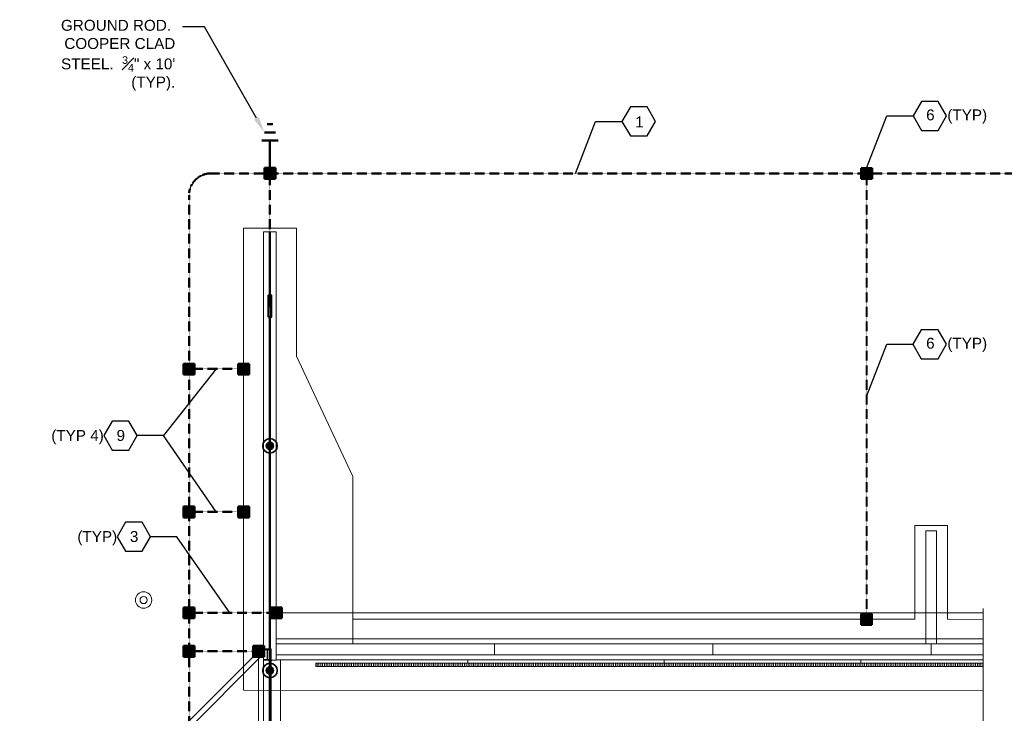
# Model space of a CAD drawing. Header units: inches. Extents: x 0 to 21849, y 0 to 20143.
# Tile 3 of 25: x 2377 to 3459, y 2055 to 2818. Entities that reach past the tile are written whole.
import ezdxf
from ezdxf import colors
from ezdxf.entities.mleader import LeaderData, LeaderLine
from ezdxf.math import Vec2, Vec3

# ---------------------------------------------------------------- set-up
doc = ezdxf.new("R2010")
doc.units = ezdxf.units.IN
doc.header["$MEASUREMENT"] = 0
doc.linetypes.add('DASHED2', pattern=[0.375, 0.25, -0.125])
for name, color, linetype, lineweight in [('E-AIR-TERM', 3, 'Continuous', 35), ('E-ANNO-TEXT', 7, 'Continuous', 25), ('E-GES-COND', 92, 'DASHED2', 50), ('E-LPS-COND', 92, 'DASHED2', 50), ('E-LPS-ISO', 7, 'DASHED2', 40), ('E-STD-TEXT', 7, 'Continuous', 25), ('S-101 Foundation Plan [E-101 Reference]$0$E-REFERENCE', 253, 'Continuous', 9)]:
    doc.layers.add(name, color=color, linetype=linetype, lineweight=lineweight)
doc.styles.get("Standard").update_dxf_attribs({"font": 'arial.ttf'})
doc.dimstyles.new('Annotative', dxfattribs={"dimscale": 0, "dimtxt": 0.18, "dimasz": 0.18, "dimexe": 0.18, "dimexo": 0.0625, "dimgap": 0.09, "dimtad": 0, "dimtih": 1, "dimtoh": 1, "dimdec": 4, "dimzin": 0, "dimdsep": 46, "dimtxsty": 'Standard', "dimcen": 0.09, "dimadec": 0, "dimazin": 0, "dimtfac": 1, "dimtdec": 4, "dimtofl": 0, "dimtmove": 0, "dimatfit": 3, "dimfxl": 1, "dimtolj": 1, "dimtzin": 0, "dimarcsym": 0})

# ---------------------------------------------------------------- blocks, each defined once
blk = doc.blocks.new('S-101 Foundation Plan [E-101 Reference]')
at = {"layer": 'S-101 Foundation Plan [E-101 Reference]$0$E-REFERENCE', "color": 9}
for p, q in [((-431.6, 658.1), (-431.6, 1166.1)), ((-431.6, 1166.1), (-373.6, 1166.1)), ((-409.6, 703.6), (-409.6, 1162.1)), ((-409.6, 1162.1), (-395.6, 1162.1)), ((-395.6, 691.2), (-395.6, 1162.1)), ((-373.6, 1025.1), (-373.6, 1166.1)), ((-311.6, 893.1), (-373.6, 1025.1)), ((-311.6, 736.1), (-311.6, 893.1)), ((306.4, 736), (306.4, 839.3)), ((306.4, 839.3), (342.4, 839.3)), ((342.4, 736), (342.4, 839.3)), ((318.4, 709.1), (318.4, 833.3)), ((318.4, 833.3), (330.4, 833.3)), ((330.4, 709.1), (330.4, 833.3)), ((381.5, 747.9), (381.5, 633.3)), ((298.9, 743), (-395.6, 743.1)), ((298.9, 743), (381.5, 743)), ((-311.6, 736.1), (-311.6, 709.1)), ((306.4, 736), (-311.6, 736.1)), ((381.5, 735.9), (342.4, 736)), ((-395.6, 714.6), (318.4, 714.5)), ((381.5, 709.1), (-395.6, 709.1)), ((-155.6, 697.1), (-155.6, 709.1)), ((84.4, 697.1), (84.4, 709.1)), ((318.4, 714.5), (330.4, 714.5)), ((324.4, 697.1), (324.4, 709.1)), ((330.4, 714.5), (381.5, 714.4)), ((-412.3, 703.6), (-523, 593)), ((-518.7, 588.7), (-408.1, 699.4)), ((-415.1, 703.6), (-415.1, 390.6)), ((-401.1, 703.6), (-415.1, 703.6)), ((-408.1, 699.4), (-412.3, 703.6)), ((-409.6, 703.6), (-409.6, 390.6)), ((-401.1, 703.6), (-401.1, 390.6)), ((-395.6, 697.1), (381.5, 697.1)), ((-409.6, 691.2), (-395.6, 691.2)), ((381.5, 691.4), (-395.6, 691.6)), ((-391.1, 691.6), (-391.1, 402.6)), ((-352.1, 687.6), (-352.1, 684.1)), ((381.5, 687.6), (-352.1, 687.6)), ((381.5, 684.1), (-352.1, 684.1)), ((-185.1, 691.6), (-185.1, 687.6)), ((30.9, 691.6), (30.9, 687.6)), ((246.9, 691.6), (246.9, 687.6)), ((-431.6, 658.1), (381.5, 657.9)), ((381.5, 633.3), (381.5, 612.8))]:
    blk.add_line(p, q, dxfattribs=at)
at = {"layer": 'S-101 Foundation Plan [E-101 Reference]$0$E-REFERENCE', "color": 9, "extrusion": (0, 0, -1)}
for p, q in [((-409.3, 702.6), (-409.3, 703.1)), ((-409.3, 703.1), (-401.3, 703.1)), ((-405.8, 702.6), (-409.3, 702.6)), ((-405.8, 702.6), (-405.8, 702.6)), ((-405.5, 692), (-405.5, 702.3)), ((-405.5, 702.3), (-405.5, 702.3)), ((-405.2, 702.3), (-405.2, 702.3)), ((-405.2, 702.3), (-405.2, 692)), ((-401.3, 702.6), (-404.9, 702.6)), ((-404.9, 702.6), (-404.9, 702.6)), ((-401.3, 703.1), (-401.3, 702.6)), ((-409.3, 691.2), (-409.3, 691.7)), ((-409.3, 691.7), (-405.8, 691.7)), ((-401.3, 691.2), (-409.3, 691.2)), ((-405.8, 691.7), (-405.8, 691.7)), ((-405.5, 692), (-405.5, 692)), ((-405.2, 692), (-405.2, 692)), ((-404.9, 691.7), (-404.9, 691.7)), ((-404.9, 691.7), (-401.3, 691.7)), ((-401.3, 691.7), (-401.3, 691.2))]:
    blk.add_line(p, q, dxfattribs=at)
at = {"layer": 'S-101 Foundation Plan [E-101 Reference]$0$E-REFERENCE', "color": 9, "linetype": 'Continuous'}
for p, q in [((-350.8, 684.1), (-350.8, 687.6)), ((-348.8, 684.1), (-348.8, 687.6)), ((-346.8, 684.1), (-346.8, 687.6)), ((-344.8, 684.1), (-344.8, 687.6)), ((-342.8, 684.1), (-342.8, 687.6)), ((-340.8, 684.1), (-340.8, 687.6)), ((-338.8, 684.1), (-338.8, 687.6)), ((-336.8, 684.1), (-336.8, 687.6)), ((-334.8, 684.1), (-334.8, 687.6)), ((-332.8, 684.1), (-332.8, 687.6)), ((-330.8, 684.1), (-330.8, 687.6)), ((-328.8, 684.1), (-328.8, 687.6)), ((-326.8, 684.1), (-326.8, 687.6)), ((-324.8, 684.1), (-324.8, 687.6)), ((-322.8, 684.1), (-322.8, 687.6)), ((-320.8, 684.1), (-320.8, 687.6)), ((-318.8, 684.1), (-318.8, 687.6)), ((-316.8, 684.1), (-316.8, 687.6)), ((-314.8, 684.1), (-314.8, 687.6)), ((-312.8, 684.1), (-312.8, 687.6)), ((-310.8, 684.1), (-310.8, 687.6)), ((-308.8, 684.1), (-308.8, 687.6)), ((-306.8, 684.1), (-306.8, 687.6)), ((-304.8, 684.1), (-304.8, 687.6)), ((-302.8, 684.1), (-302.8, 687.6)), ((-300.8, 684.1), (-300.8, 687.6)), ((-298.8, 684.1), (-298.8, 687.6)), ((-296.8, 684.1), (-296.8, 687.6)), ((-294.8, 684.1), (-294.8, 687.6)), ((-292.8, 684.1), (-292.8, 687.6)), ((-290.8, 684.1), (-290.8, 687.6)), ((-288.8, 684.1), (-288.8, 687.6)), ((-286.8, 684.1), (-286.8, 687.6)), ((-284.8, 684.1), (-284.8, 687.6)), ((-282.8, 684.1), (-282.8, 687.6)), ((-280.8, 684.1), (-280.8, 687.6)), ((-278.8, 684.1), (-278.8, 687.6)), ((-276.8, 684.1), (-276.8, 687.6)), ((-274.8, 684.1), (-274.8, 687.6)), ((-272.8, 684.1), (-272.8, 687.6)), ((-270.8, 684.1), (-270.8, 687.6)), ((-268.8, 684.1), (-268.8, 687.6)), ((-266.8, 684.1), (-266.8, 687.6)), ((-264.8, 684.1), (-264.8, 687.6)), ((-262.8, 684.1), (-262.8, 687.6)), ((-260.8, 684.1), (-260.8, 687.6)), ((-258.8, 684.1), (-258.8, 687.6)), ((-256.8, 684.1), (-256.8, 687.6)), ((-254.8, 684.1), (-254.8, 687.6)), ((-252.8, 684.1), (-252.8, 687.6)), ((-250.8, 684.1), (-250.8, 687.6)), ((-248.8, 684.1), (-248.8, 687.6)), ((-246.8, 684.1), (-246.8, 687.6)), ((-244.8, 684.1), (-244.8, 687.6)), ((-242.8, 684.1), (-242.8, 687.6)), ((-240.8, 684.1), (-240.8, 687.6)), ((-238.8, 684.1), (-238.8, 687.6)), ((-236.8, 684.1), (-236.8, 687.6)), ((-234.8, 684.1), (-234.8, 687.6)), ((-232.8, 684.1), (-232.8, 687.6)), ((-230.8, 684.1), (-230.8, 687.6)), ((-228.8, 684.1), (-228.8, 687.6)), ((-226.8, 684.1), (-226.8, 687.6)), ((-224.8, 684.1), (-224.8, 687.6)), ((-222.8, 684.1), (-222.8, 687.6)), ((-220.8, 684.1), (-220.8, 687.6)), ((-218.8, 684.1), (-218.8, 687.6)), ((-216.8, 684.1), (-216.8, 687.6)), ((-214.8, 684.1), (-214.8, 687.6)), ((-212.8, 684.1), (-212.8, 687.6)), ((-210.8, 684.1), (-210.8, 687.6)), ((-208.8, 684.1), (-208.8, 687.6)), ((-206.8, 684.1), (-206.8, 687.6)), ((-204.8, 684.1), (-204.8, 687.6)), ((-202.8, 684.1), (-202.8, 687.6)), ((-200.8, 684.1), (-200.8, 687.6)), ((-198.8, 684.1), (-198.8, 687.6)), ((-196.8, 684.1), (-196.8, 687.6)), ((-194.8, 684.1), (-194.8, 687.6)), ((-192.8, 684.1), (-192.8, 687.6)), ((-190.8, 684.1), (-190.8, 687.6)), ((-188.8, 684.1), (-188.8, 687.6)), ((-186.8, 684.1), (-186.8, 687.6)), ((-184.8, 684.1), (-184.8, 687.6)), ((-182.8, 684.1), (-182.8, 687.6)), ((-180.8, 684.1), (-180.8, 687.6)), ((-178.8, 684.1), (-178.8, 687.6)), ((-176.8, 684.1), (-176.8, 687.6)), ((-174.8, 684.1), (-174.8, 687.6)), ((-172.8, 684.1), (-172.8, 687.6)), ((-170.8, 684.1), (-170.8, 687.6)), ((-168.8, 684.1), (-168.8, 687.6)), ((-166.8, 684.1), (-166.8, 687.6)), ((-164.8, 684.1), (-164.8, 687.6)), ((-162.8, 684.1), (-162.8, 687.6)), ((-160.8, 684.1), (-160.8, 687.6)), ((-158.8, 684.1), (-158.8, 687.6)), ((-156.8, 684.1), (-156.8, 687.6)), ((-154.8, 684.1), (-154.8, 687.6)), ((-152.8, 684.1), (-152.8, 687.6)), ((-150.8, 684.1), (-150.8, 687.6)), ((-148.8, 684.1), (-148.8, 687.6)), ((-146.8, 684.1), (-146.8, 687.6)), ((-144.8, 684.1), (-144.8, 687.6)), ((-142.8, 684.1), (-142.8, 687.6)), ((-140.8, 684.1), (-140.8, 687.6)), ((-138.8, 684.1), (-138.8, 687.6)), ((-136.8, 684.1), (-136.8, 687.6)), ((-134.8, 684.1), (-134.8, 687.6)), ((-132.8, 684.1), (-132.8, 687.6)), ((-130.8, 684.1), (-130.8, 687.6)), ((-128.8, 684.1), (-128.8, 687.6)), ((-126.8, 684.1), (-126.8, 687.6)), ((-124.8, 684.1), (-124.8, 687.6)), ((-122.8, 684.1), (-122.8, 687.6)), ((-120.8, 684.1), (-120.8, 687.6)), ((-118.8, 684.1), (-118.8, 687.6)), ((-116.8, 684.1), (-116.8, 687.6)), ((-114.8, 684.1), (-114.8, 687.6)), ((-112.8, 684.1), (-112.8, 687.6)), ((-110.8, 684.1), (-110.8, 687.6)), ((-108.8, 684.1), (-108.8, 687.6)), ((-106.8, 684.1), (-106.8, 687.6)), ((-104.8, 684.1), (-104.8, 687.6)), ((-102.8, 684.1), (-102.8, 687.6)), ((-100.8, 684.1), (-100.8, 687.6)), ((-98.8, 684.1), (-98.8, 687.6)), ((-96.8, 684.1), (-96.8, 687.6)), ((-94.8, 684.1), (-94.8, 687.6)), ((-92.8, 684.1), (-92.8, 687.6)), ((-90.8, 684.1), (-90.8, 687.6)), ((-88.8, 684.1), (-88.8, 687.6)), ((-86.8, 684.1), (-86.8, 687.6)), ((-84.8, 684.1), (-84.8, 687.6)), ((-82.8, 684.1), (-82.8, 687.6)), ((-80.8, 684.1), (-80.8, 687.6)), ((-78.8, 684.1), (-78.8, 687.6)), ((-76.8, 684.1), (-76.8, 687.6)), ((-74.8, 684.1), (-74.8, 687.6)), ((-72.8, 684.1), (-72.8, 687.6)), ((-70.8, 684.1), (-70.8, 687.6)), ((-68.8, 684.1), (-68.8, 687.6)), ((-66.8, 684.1), (-66.8, 687.6)), ((-64.8, 684.1), (-64.8, 687.6)), ((-62.8, 684.1), (-62.8, 687.6)), ((-60.8, 684.1), (-60.8, 687.6)), ((-58.8, 684.1), (-58.8, 687.6)), ((-56.8, 684.1), (-56.8, 687.6)), ((-54.8, 684.1), (-54.8, 687.6)), ((-52.8, 684.1), (-52.8, 687.6)), ((-50.8, 684.1), (-50.8, 687.6)), ((-48.8, 684.1), (-48.8, 687.6)), ((-46.8, 684.1), (-46.8, 687.6)), ((-44.8, 684.1), (-44.8, 687.6)), ((-42.8, 684.1), (-42.8, 687.6)), ((-40.8, 684.1), (-40.8, 687.6)), ((-38.8, 684.1), (-38.8, 687.6)), ((-36.8, 684.1), (-36.8, 687.6)), ((-34.8, 684.1), (-34.8, 687.6)), ((-32.8, 684.1), (-32.8, 687.6)), ((-30.8, 684.1), (-30.8, 687.6)), ((-28.8, 684.1), (-28.8, 687.6)), ((-26.8, 684.1), (-26.8, 687.6)), ((-24.8, 684.1), (-24.8, 687.6)), ((-22.8, 684.1), (-22.8, 687.6)), ((-20.8, 684.1), (-20.8, 687.6)), ((-18.8, 684.1), (-18.8, 687.6)), ((-16.8, 684.1), (-16.8, 687.6)), ((-14.8, 684.1), (-14.8, 687.6)), ((-12.8, 684.1), (-12.8, 687.6)), ((-10.8, 684.1), (-10.8, 687.6)), ((-8.8, 684.1), (-8.8, 687.6)), ((-6.8, 684.1), (-6.8, 687.6)), ((-4.8, 684.1), (-4.8, 687.6)), ((-2.8, 684.1), (-2.8, 687.6)), ((-0.8, 684.1), (-0.8, 687.6)), ((1.2, 684.1), (1.2, 687.6)), ((3.2, 684.1), (3.2, 687.6)), ((5.2, 684.1), (5.2, 687.6)), ((7.2, 684.1), (7.2, 687.6)), ((9.2, 684.1), (9.2, 687.6)), ((11.2, 684.1), (11.2, 687.6)), ((13.2, 684.1), (13.2, 687.6)), ((15.2, 684.1), (15.2, 687.6)), ((17.2, 684.1), (17.2, 687.6)), ((19.2, 684.1), (19.2, 687.6)), ((21.2, 684.1), (21.2, 687.6)), ((23.2, 684.1), (23.2, 687.6)), ((25.2, 684.1), (25.2, 687.6)), ((27.2, 684.1), (27.2, 687.6)), ((29.2, 684.1), (29.2, 687.6)), ((31.2, 684.1), (31.2, 687.6)), ((33.2, 684.1), (33.2, 687.6)), ((35.2, 684.1), (35.2, 687.6)), ((37.2, 684.1), (37.2, 687.6)), ((39.2, 684.1), (39.2, 687.6)), ((41.2, 684.1), (41.2, 687.6)), ((43.2, 684.1), (43.2, 687.6)), ((45.2, 684.1), (45.2, 687.6)), ((47.2, 684.1), (47.2, 687.6)), ((49.2, 684.1), (49.2, 687.6)), ((51.2, 684.1), (51.2, 687.6)), ((53.2, 684.1), (53.2, 687.6)), ((55.2, 684.1), (55.2, 687.6)), ((57.2, 684.1), (57.2, 687.6)), ((59.2, 684.1), (59.2, 687.6)), ((61.2, 684.1), (61.2, 687.6)), ((63.2, 684.1), (63.2, 687.6)), ((65.2, 684.1), (65.2, 687.6)), ((67.2, 684.1), (67.2, 687.6)), ((69.2, 684.1), (69.2, 687.6)), ((71.2, 684.1), (71.2, 687.6)), ((73.2, 684.1), (73.2, 687.6)), ((75.2, 684.1), (75.2, 687.6)), ((77.2, 684.1), (77.2, 687.6)), ((79.2, 684.1), (79.2, 687.6)), ((81.2, 684.1), (81.2, 687.6)), ((83.2, 684.1), (83.2, 687.6)), ((85.2, 684.1), (85.2, 687.6)), ((87.2, 684.1), (87.2, 687.6)), ((89.2, 684.1), (89.2, 687.6)), ((91.2, 684.1), (91.2, 687.6)), ((93.2, 684.1), (93.2, 687.6)), ((95.2, 684.1), (95.2, 687.6)), ((97.2, 684.1), (97.2, 687.6)), ((99.2, 684.1), (99.2, 687.6)), ((101.2, 684.1), (101.2, 687.6)), ((103.2, 684.1), (103.2, 687.6)), ((105.2, 684.1), (105.2, 687.6)), ((107.2, 684.1), (107.2, 687.6)), ((109.2, 684.1), (109.2, 687.6)), ((111.2, 684.1), (111.2, 687.6)), ((113.2, 684.1), (113.2, 687.6)), ((115.2, 684.1), (115.2, 687.6)), ((117.2, 684.1), (117.2, 687.6)), ((119.2, 684.1), (119.2, 687.6)), ((121.2, 684.1), (121.2, 687.6)), ((123.2, 684.1), (123.2, 687.6)), ((125.2, 684.1), (125.2, 687.6)), ((127.2, 684.1), (127.2, 687.6)), ((129.2, 684.1), (129.2, 687.6)), ((131.2, 684.1), (131.2, 687.6)), ((133.2, 684.1), (133.2, 687.6)), ((135.2, 684.1), (135.2, 687.6)), ((137.2, 684.1), (137.2, 687.6)), ((139.2, 684.1), (139.2, 687.6)), ((141.2, 684.1), (141.2, 687.6)), ((143.2, 684.1), (143.2, 687.6)), ((145.2, 684.1), (145.2, 687.6)), ((147.2, 684.1), (147.2, 687.6)), ((149.2, 684.1), (149.2, 687.6)), ((151.2, 684.1), (151.2, 687.6)), ((153.2, 684.1), (153.2, 687.6)), ((155.2, 684.1), (155.2, 687.6)), ((157.2, 684.1), (157.2, 687.6)), ((159.2, 684.1), (159.2, 687.6)), ((161.2, 684.1), (161.2, 687.6)), ((163.2, 684.1), (163.2, 687.6)), ((165.2, 684.1), (165.2, 687.6)), ((167.2, 684.1), (167.2, 687.6)), ((169.2, 684.1), (169.2, 687.6)), ((171.2, 684.1), (171.2, 687.6)), ((173.2, 684.1), (173.2, 687.6)), ((175.2, 684.1), (175.2, 687.6)), ((177.2, 684.1), (177.2, 687.6)), ((179.2, 684.1), (179.2, 687.6)), ((181.2, 684.1), (181.2, 687.6)), ((183.2, 684.1), (183.2, 687.6)), ((185.2, 684.1), (185.2, 687.6)), ((187.2, 684.1), (187.2, 687.6)), ((189.2, 684.1), (189.2, 687.6)), ((191.2, 684.1), (191.2, 687.6)), ((193.2, 684.1), (193.2, 687.6)), ((195.2, 684.1), (195.2, 687.6)), ((197.2, 684.1), (197.2, 687.6)), ((199.2, 684.1), (199.2, 687.6)), ((201.2, 684.1), (201.2, 687.6)), ((203.2, 684.1), (203.2, 687.6)), ((205.2, 684.1), (205.2, 687.6)), ((207.2, 684.1), (207.2, 687.6)), ((209.2, 684.1), (209.2, 687.6)), ((211.2, 684.1), (211.2, 687.6)), ((213.2, 684.1), (213.2, 687.6)), ((215.2, 684.1), (215.2, 687.6)), ((217.2, 684.1), (217.2, 687.6)), ((219.2, 684.1), (219.2, 687.6)), ((221.2, 684.1), (221.2, 687.6)), ((223.2, 684.1), (223.2, 687.6)), ((225.2, 684.1), (225.2, 687.6)), ((227.2, 684.1), (227.2, 687.6)), ((229.2, 684.1), (229.2, 687.6)), ((231.2, 684.1), (231.2, 687.6)), ((233.2, 684.1), (233.2, 687.6)), ((235.2, 684.1), (235.2, 687.6)), ((237.2, 684.1), (237.2, 687.6)), ((239.2, 684.1), (239.2, 687.6)), ((241.2, 684.1), (241.2, 687.6)), ((243.2, 684.1), (243.2, 687.6)), ((245.2, 684.1), (245.2, 687.6)), ((247.2, 684.1), (247.2, 687.6)), ((249.2, 684.1), (249.2, 687.6)), ((251.2, 684.1), (251.2, 687.6)), ((253.2, 684.1), (253.2, 687.6)), ((255.2, 684.1), (255.2, 687.6)), ((257.2, 684.1), (257.2, 687.6)), ((259.2, 684.1), (259.2, 687.6)), ((261.2, 684.1), (261.2, 687.6)), ((263.2, 684.1), (263.2, 687.6)), ((265.2, 684.1), (265.2, 687.6)), ((267.2, 684.1), (267.2, 687.6)), ((269.2, 684.1), (269.2, 687.6)), ((271.2, 684.1), (271.2, 687.6)), ((273.2, 684.1), (273.2, 687.6)), ((275.2, 684.1), (275.2, 687.6)), ((277.2, 684.1), (277.2, 687.6)), ((279.2, 684.1), (279.2, 687.6)), ((281.2, 684.1), (281.2, 687.6)), ((283.2, 684.1), (283.2, 687.6)), ((285.2, 684.1), (285.2, 687.6)), ((287.2, 684.1), (287.2, 687.6)), ((289.2, 684.1), (289.2, 687.6)), ((291.2, 684.1), (291.2, 687.6)), ((293.2, 684.1), (293.2, 687.6)), ((295.2, 684.1), (295.2, 687.6)), ((297.2, 684.1), (297.2, 687.6)), ((299.2, 684.1), (299.2, 687.6)), ((301.2, 684.1), (301.2, 687.6)), ((303.2, 684.1), (303.2, 687.6)), ((305.2, 684.1), (305.2, 687.6)), ((307.2, 684.1), (307.2, 687.6)), ((309.2, 684.1), (309.2, 687.6)), ((311.2, 684.1), (311.2, 687.6)), ((313.2, 684.1), (313.2, 687.6)), ((315.2, 684.1), (315.2, 687.6)), ((317.2, 684.1), (317.2, 687.6)), ((319.2, 684.1), (319.2, 687.6)), ((321.2, 684.1), (321.2, 687.6)), ((323.2, 684.1), (323.2, 687.6)), ((325.2, 684.1), (325.2, 687.6)), ((327.2, 684.1), (327.2, 687.6)), ((329.2, 684.1), (329.2, 687.6)), ((331.2, 684.1), (331.2, 687.6)), ((333.2, 684.1), (333.2, 687.6)), ((335.2, 684.1), (335.2, 687.6)), ((337.2, 684.1), (337.2, 687.6)), ((339.2, 684.1), (339.2, 687.6)), ((341.2, 684.1), (341.2, 687.6)), ((343.2, 684.1), (343.2, 687.6)), ((345.2, 684.1), (345.2, 687.6)), ((347.2, 684.1), (347.2, 687.6)), ((349.2, 684.1), (349.2, 687.6)), ((351.2, 684.1), (351.2, 687.6)), ((353.2, 684.1), (353.2, 687.6)), ((355.2, 684.1), (355.2, 687.6)), ((357.2, 684.1), (357.2, 687.6)), ((359.2, 684.1), (359.2, 687.6)), ((361.2, 684.1), (361.2, 687.6)), ((363.2, 684.1), (363.2, 687.6)), ((365.2, 684.1), (365.2, 687.6)), ((367.2, 684.1), (367.2, 687.6)), ((369.2, 684.1), (369.2, 687.6)), ((371.2, 684.1), (371.2, 687.6)), ((373.2, 684.1), (373.2, 687.6)), ((375.2, 684.1), (375.2, 687.6)), ((377.2, 684.1), (377.2, 687.6)), ((379.2, 684.1), (379.2, 687.6)), ((381.2, 684.1), (381.2, 687.6))]:
    blk.add_line(p, q, dxfattribs=at)
at = {"layer": 'S-101 Foundation Plan [E-101 Reference]$0$E-REFERENCE', "color": 9, "extrusion": (0, 0, -1)}
for radius in [9, 4]:
    blk.add_circle((541.5, 757.2, 7), radius, dxfattribs=at)
for centre, start, end in [((405.8, 702.3), 90.0059, 180), ((404.9, 702.3), 0, 89.9941), ((405.8, 692), 180, 270.0059), ((404.9, 692), 269.9941, 0)]:
    blk.add_arc(centre, 0.3, start, end, dxfattribs=at)
at = {"layer": 'S-101 Foundation Plan [E-101 Reference]$0$E-REFERENCE', "color": 9}
for points in [[(-352.1, 687.6), (381.5, 687.6), (381.5, 684.1), (-352.1, 684.1)], [(-352.1, 684.1), (381.5, 684.1), (381.5, 687.6), (-352.1, 687.6)]]:
    blk.add_3dface(points, dxfattribs=at)

msp = doc.modelspace()

# ---------------------------------------------------------------- hatches: boundary and pattern name
at = {"layer": 'E-AIR-TERM', "linetype": 'Continuous', "transparency": 33554687}
h = msp.add_hatch(color=7, dxfattribs=at)
h.dxf.hatch_style = 1
h.paths.add_polyline_path([(2655.9, 2349.2, 1), (2647.9, 2349.2, 1)])
h = msp.add_hatch(color=7, dxfattribs=at)
h.dxf.hatch_style = 1
h.paths.add_polyline_path([(2655.9, 2102.2, 1), (2647.9, 2102.2, 1)])
at = {"layer": 'E-GES-COND', "linetype": 'Continuous'}
h = msp.add_hatch(color=7, dxfattribs=at)
h.dxf.hatch_style = 1
h.paths.add_polyline_path([(2645.9, 2642.7), (2657.9, 2642.7), (2657.9, 2654.7), (2645.9, 2654.7)])
h = msp.add_hatch(color=7, dxfattribs=at)
h.dxf.hatch_style = 1
h.paths.add_polyline_path([(3313.9, 2642.6), (3313.9, 2654.6), (3301.9, 2654.6), (3301.9, 2642.6)])
h = msp.add_hatch(color=7, dxfattribs=at)
h.dxf.hatch_style = 1
h.paths.add_polyline_path([(2568.9, 2427.5), (2568.9, 2439.5), (2556.9, 2439.5), (2556.9, 2427.5)])
h = msp.add_hatch(color=7, dxfattribs=at)
h.dxf.hatch_style = 1
h.paths.add_polyline_path([(2628.9, 2427.5), (2628.9, 2439.5), (2616.9, 2439.5), (2616.9, 2427.5)])
h = msp.add_hatch(color=7, dxfattribs=at)
h.dxf.hatch_style = 1
h.paths.add_polyline_path([(2568.9, 2270.6), (2568.9, 2282.6), (2556.9, 2282.6), (2556.9, 2270.6)])
h = msp.add_hatch(color=7, dxfattribs=at)
h.dxf.hatch_style = 1
h.paths.add_polyline_path([(2628.9, 2270.6), (2628.9, 2282.6), (2616.9, 2282.6), (2616.9, 2270.6)])
h = msp.add_hatch(color=7, dxfattribs=at)
h.dxf.hatch_style = 1
h.paths.add_polyline_path([(2568.9, 2159.6), (2568.9, 2171.6), (2556.9, 2171.6), (2556.9, 2159.6)])
h = msp.add_hatch(color=7, dxfattribs=at)
h.dxf.hatch_style = 1
h.paths.add_polyline_path([(2664.9, 2159.6), (2664.9, 2171.6), (2652.9, 2171.6), (2652.9, 2159.6)])
h = msp.add_hatch(color=7, dxfattribs=at)
h.dxf.hatch_style = 1
h.paths.add_polyline_path([(3313.8, 2152.4), (3313.8, 2164.4), (3301.8, 2164.4), (3301.8, 2152.4)])
h = msp.add_hatch(color=7, dxfattribs=at)
h.dxf.hatch_style = 1
h.paths.add_polyline_path([(2568.9, 2117.3), (2568.9, 2129.3), (2556.9, 2129.3), (2556.9, 2117.3)])
h = msp.add_hatch(color=7, dxfattribs=at)
h.dxf.hatch_style = 1
h.paths.add_polyline_path([(2645.4, 2117.3), (2645.4, 2129.3), (2633.4, 2129.3), (2633.4, 2117.3)])
at = {"layer": 'E-LPS-COND', "linetype": 'Continuous', "transparency": 33554687}
h = msp.add_hatch(color=7, dxfattribs=at)
h.dxf.hatch_style = 1
h.paths.add_polyline_path([(2650.4, 2514.8), (2650.4, 2502.8), (2653.4, 2502.8), (2653.4, 2514.8)])

# ---------------------------------------------------------------- linework, layer by layer
at = {"layer": 'E-AIR-TERM', "color": 7}
for centre, radius in [((2651.9, 2349.2), 8), ((2651.9, 2349.2), 4), ((2651.9, 2102.2), 8), ((2651.9, 2102.2), 4)]:
    msp.add_circle(centre, radius, dxfattribs=at)
at = {"layer": 'E-ANNO-TEXT', "color": 7}
for points in [[(3048.2, 2689.9), (3066.6, 2689.9), (3075.8, 2705.9), (3066.6, 2721.9), (3048.2, 2721.9), (3038.9, 2705.9)], [(3368.2, 2695.8), (3386.6, 2695.8), (3395.9, 2711.8), (3386.6, 2727.7), (3368.2, 2727.7), (3359, 2711.8)], [(3368.1, 2444.8), (3386.6, 2444.8), (3395.8, 2460.8), (3386.6, 2476.8), (3368.1, 2476.8), (3358.9, 2460.8)], [(2478.3, 2344.4), (2496.8, 2344.4), (2506, 2360.4), (2496.8, 2376.4), (2478.3, 2376.4), (2469.1, 2360.4)], [(2493, 2233.4), (2511.5, 2233.4), (2520.7, 2249.3), (2511.5, 2265.3), (2493, 2265.3), (2483.8, 2249.3)]]:
    msp.add_lwpolyline(points, close=True, dxfattribs=at)
at = {"layer": 'E-GES-COND', "color": 7, "linetype": 'Continuous'}
for p, q in [((2648.9, 2702.7), (2654.9, 2702.7)), ((2645.9, 2693.7), (2657.9, 2693.7)), ((2642.9, 2684.7), (2660.9, 2684.7)), ((2651.9, 2648.7), (2651.9, 2684.7)), ((2645.9, 2654.7), (2657.9, 2654.7)), ((2645.9, 2642.7), (2645.9, 2654.7)), ((2657.9, 2654.7), (2657.9, 2642.7)), ((3301.9, 2642.6), (3301.9, 2654.6)), ((3301.9, 2654.6), (3313.9, 2654.6)), ((3313.9, 2654.6), (3313.9, 2642.6)), ((2657.9, 2642.7), (2645.9, 2642.7)), ((3313.9, 2642.6), (3301.9, 2642.6)), ((2556.9, 2427.5), (2556.9, 2439.5)), ((2556.9, 2439.5), (2568.9, 2439.5)), ((2568.9, 2439.5), (2568.9, 2427.5)), ((2616.9, 2427.5), (2616.9, 2439.5)), ((2616.9, 2439.5), (2628.9, 2439.5)), ((2628.9, 2439.5), (2628.9, 2427.5)), ((2568.9, 2427.5), (2556.9, 2427.5)), ((2628.9, 2427.5), (2616.9, 2427.5)), ((2556.9, 2270.6), (2556.9, 2282.6)), ((2556.9, 2282.6), (2568.9, 2282.6)), ((2568.9, 2282.6), (2568.9, 2270.6)), ((2616.9, 2270.6), (2616.9, 2282.6)), ((2616.9, 2282.6), (2628.9, 2282.6)), ((2628.9, 2282.6), (2628.9, 2270.6)), ((2568.9, 2270.6), (2556.9, 2270.6)), ((2628.9, 2270.6), (2616.9, 2270.6)), ((2556.9, 2159.6), (2556.9, 2171.6)), ((2556.9, 2171.6), (2568.9, 2171.6)), ((2568.9, 2171.6), (2568.9, 2159.6)), ((2652.9, 2159.6), (2652.9, 2171.6)), ((2652.9, 2171.6), (2664.9, 2171.6)), ((2664.9, 2171.6), (2664.9, 2159.6)), ((2568.9, 2159.6), (2556.9, 2159.6)), ((2664.9, 2159.6), (2652.9, 2159.6)), ((3301.8, 2152.4), (3301.8, 2164.4)), ((3301.8, 2164.4), (3313.8, 2164.4)), ((3313.8, 2164.4), (3313.8, 2152.4)), ((3313.8, 2152.4), (3301.8, 2152.4)), ((2556.9, 2129.3), (2568.9, 2117.3)), ((2556.9, 2117.3), (2556.9, 2129.3)), ((2556.9, 2129.3), (2568.9, 2129.3)), ((2568.9, 2129.3), (2568.9, 2117.3)), ((2633.4, 2129.3), (2645.4, 2117.3)), ((2633.4, 2117.3), (2633.4, 2129.3)), ((2633.4, 2129.3), (2645.4, 2129.3)), ((2645.4, 2129.3), (2645.4, 2117.3)), ((2568.9, 2117.3), (2556.9, 2117.3)), ((2645.4, 2117.3), (2633.4, 2117.3))]:
    msp.add_line(p, q, dxfattribs=at)
at = {"layer": 'E-GES-COND', "color": 7}
for p, q in [((3830.6, 2648.7), (2586.9, 2648.7)), ((2562.9, 2624.7), (2562.9, 1314.7)), ((2562.9, 2433.7), (2622.9, 2433.7)), ((2562.9, 2276.8), (2622.9, 2276.8)), ((2562.9, 2165.7), (2658.9, 2165.7)), ((2562.9, 2123.4), (2639.4, 2123.3))]:
    msp.add_line(p, q, dxfattribs=at)
at = {"layer": 'E-GES-COND', "color": 7, "lineweight": 40}
msp.add_line((3307.9, 2648.7), (3307.8, 2158.5), dxfattribs=at)
at = {"layer": 'E-GES-COND', "color": 7}
msp.add_arc((2586.9, 2624.7), 24, 90, 180, dxfattribs=at)
at = {"layer": 'E-LPS-COND', "color": 7, "linetype": 'DASHED2'}
msp.add_line((2651.9, 2584.7), (2651.9, 2648.7), dxfattribs=at)
at = {"layer": 'E-LPS-COND', "color": 7, "linetype": 'Continuous'}
for p, q in [((2651.9, 2584.7), (2651.9, 2514.8)), ((2650.4, 2502.8), (2653.4, 2502.8)), ((2651.9, 2490.8), (2651.9, 2102.2)), ((2651.9, 1354.7), (2651.9, 2102.2))]:
    msp.add_line(p, q, dxfattribs=at)
msp.add_lwpolyline([(2650.4, 2490.8), (2650.4, 2514.8), (2653.4, 2514.8), (2653.4, 2490.8)], close=True, dxfattribs=at)

# ---------------------------------------------------------------- block references
at = {"layer": 'E-LPS-ISO', "color": 7, "linetype": 'Continuous'}
msp.add_blockref('S-101 Foundation Plan [E-101 Reference]', (3054.5, 1422.5), dxfattribs=at)

# ---------------------------------------------------------------- leaders
at = {"layer": 'E-STD-TEXT', "color": 7}
for points in [[(3307.9, 2654.6), (3330, 2711.8), (3359, 2711.8)], [(2987.8, 2648.7), (3010, 2705.9), (3038.9, 2705.9)], [(3307.8, 2403.6), (3330, 2460.8), (3358.9, 2460.8)], [(2592.9, 2433.7), (2534.9, 2360.4), (2506, 2360.4)], [(2592.9, 2276.8), (2534.9, 2360.4), (2506, 2360.4)], [(2592.9, 2276.8), (2534.9, 2360.4), (2506, 2360.4)], [(2592.9, 2276.8), (2534.9, 2360.4), (2506, 2360.4)], [(2607.6, 2165.7), (2549.6, 2249.3), (2520.7, 2249.3)], [(2607.6, 2165.7), (2549.6, 2249.3), (2520.7, 2249.3)], [(2607.6, 2165.7), (2549.6, 2249.3), (2520.7, 2249.3)]]:
    msp.add_leader(points, dimstyle='Annotative', override={"dimscale": 0, "dimasz": 0.14, "dimgap": 0.09, "dimtad": 0}, dxfattribs=at)
at = {"layer": 'E-STD-TEXT', "color": 7, "linetype": 'Continuous'}
ml = msp.add_multileader_mtext('Standard', dxfattribs=at)
ml.set_content('\\A1;GROUND ROD.  COOPER CLAD STEEL.  {\\H0.7x;\\S3#4;}" x 10\' (TYP).', color=7)
ml.set_leader_properties()
ml.build(insert=Vec2(0, 0))
ml.multileader.update_dxf_attribs({"dogleg_length": 24, "arrow_head_size": 18})
ctx = ml.context
ctx.base_point, ctx.char_height, ctx.arrow_head_size, ctx.landing_gap_size, ctx.plane_origin = Vec3(2414.1, 2809.7), 12, 18, 8, Vec3(2176.7, 2735.1)
ctx.text_align_type = 2
notes = []
notes.append((ctx, [(1, (1, 1, 0), (2579.8, 2809.7), (-1, 0), 24, [(0, [(2645.9, 2693.7)], 0, [])])]))
ctx.mtext.insert, ctx.mtext.width, ctx.mtext.alignment, ctx.mtext.flow_direction = Vec3(2547.8, 2817.5), 171.062, 3, 5
ml = msp.add_multileader_mtext('Standard', dxfattribs=at)
ml.set_content('6   (TYP)', color=7)
ml.set_leader_properties()
ml.build(insert=Vec2(0, 0))
ml.multileader.update_dxf_attribs({"leader_type": 0, "text_right_attachment_type": 3, "dogleg_length": 24, "arrow_head_size": 18})
ctx = ml.context
ctx.base_point, ctx.char_height, ctx.arrow_head_size, ctx.landing_gap_size, ctx.plane_origin = Vec3(3365.4, 2711.2), 12, 18, 8, Vec3(3308.8, 2673)
ctx.right_attachment = 3
notes.append((ctx, [(0, (1, 1, 0), (3341.4, 2711.2), (1, 0), 24, [(0, [(3313.2, 2639.6)], 0, [])])]))
ctx.mtext.insert, ctx.mtext.width, ctx.mtext.defined_height, ctx.mtext.flow_direction = Vec3(3373.4, 2719), 81.305, 12, 5
ml = msp.add_multileader_mtext('Standard', dxfattribs=at)
ml.set_content('1', color=7)
ml.set_leader_properties()
ml.build(insert=Vec2(0, 0))
ml.multileader.update_dxf_attribs({"leader_type": 0, "text_right_attachment_type": 3, "dogleg_length": 24, "arrow_head_size": 18})
ctx = ml.context
ctx.base_point, ctx.char_height, ctx.arrow_head_size, ctx.landing_gap_size, ctx.plane_origin = Vec3(3045.4, 2705.3), 12, 18, 8, Vec3(2988.7, 2667.1)
ctx.right_attachment = 3
notes.append((ctx, [(0, (1, 1, 0), (3021.4, 2705.3), (1, 0), 24, [(0, [(2993.2, 2633.7)], 0, [])])]))
ctx.mtext.insert, ctx.mtext.width, ctx.mtext.defined_height, ctx.mtext.flow_direction = Vec3(3053.4, 2711.3), 81.305, 12, 5
ml = msp.add_multileader_mtext('Standard', dxfattribs=at)
ml.set_content('6   (TYP)', color=7)
ml.set_leader_properties()
ml.build(insert=Vec2(0, 0))
ml.multileader.update_dxf_attribs({"leader_type": 0, "text_right_attachment_type": 3, "dogleg_length": 24, "arrow_head_size": 18})
ctx = ml.context
ctx.base_point, ctx.char_height, ctx.arrow_head_size, ctx.landing_gap_size, ctx.plane_origin = Vec3(3365.4, 2460.2), 12, 18, 8, Vec3(3308.7, 2422)
ctx.right_attachment = 3
notes.append((ctx, [(0, (1, 1, 0), (3341.4, 2460.2), (1, 0), 24, [(0, [(3313.2, 2388.6)], 0, [])])]))
ctx.mtext.insert, ctx.mtext.width, ctx.mtext.defined_height, ctx.mtext.flow_direction = Vec3(3373.4, 2468), 81.305, 12, 5
ml = msp.add_multileader_mtext('Standard', dxfattribs=at)
ml.set_content(' (TYP 4)   9', color=7)
ml.set_leader_properties()
ml.build(insert=Vec2(0, 0))
ml.multileader.update_dxf_attribs({"leader_type": 0, "text_right_attachment_type": 3, "dogleg_length": 24, "arrow_head_size": 18})
ctx = ml.context
ctx.base_point, ctx.char_height, ctx.arrow_head_size, ctx.landing_gap_size, ctx.plane_origin = Vec3(2398.8, 2358.8), 12, 18, 8, Vec3(2305, 2329.4)
ctx.right_attachment = 3
notes.append((ctx, [(1, (1, 1, 0), (2523.8, 2358.6), (-1, 0), 24, [(1, [(2592.9, 2433.7), (2592.9, 2276.8)], 0, [])])]))
ctx.mtext.insert, ctx.mtext.width, ctx.mtext.defined_height, ctx.mtext.flow_direction = Vec3(2406.8, 2366.6), 113.951, 12, 5
ml = msp.add_multileader_mtext('Standard', dxfattribs=at)
ml.set_content(' (TYP)   3', color=7)
ml.set_leader_properties()
ml.build(insert=Vec2(0, 0))
ml.multileader.update_dxf_attribs({"leader_type": 0, "text_right_attachment_type": 3, "dogleg_length": 24, "arrow_head_size": 18})
ctx = ml.context
ctx.base_point, ctx.char_height, ctx.arrow_head_size, ctx.landing_gap_size, ctx.plane_origin = Vec3(2427.5, 2247.7), 12, 18, 8, Vec3(2319.7, 2218.3)
ctx.right_attachment = 3
notes.append((ctx, [(1, (1, 1, 0), (2538.5, 2247.5), (-1, 0), 24, [(1, [(2607.6, 2322.6), (2607.6, 2165.7)], 0, [])])]))
ctx.mtext.insert, ctx.mtext.width, ctx.mtext.defined_height, ctx.mtext.flow_direction = Vec3(2435.5, 2255.5), 113.951, 12, 5
for ctx, leaders in notes:
    for number, flags, end, landing, length, lines in leaders:
        leader = LeaderData()
        leader.index, (leader.has_last_leader_line, leader.has_dogleg_vector, leader.attachment_direction) = number, flags
        leader.last_leader_point, leader.dogleg_vector, leader.dogleg_length = Vec3(end), Vec3(landing), length
        for number, points, colour, breaks in lines:
            line = LeaderLine()
            line.index, line.vertices, line.color, line.breaks = number, Vec3.list(points), colors.encode_raw_color(colour), breaks
            leader.lines.append(line)
        ctx.leaders.append(leader)

doc.saveas('drawing.dxf')
